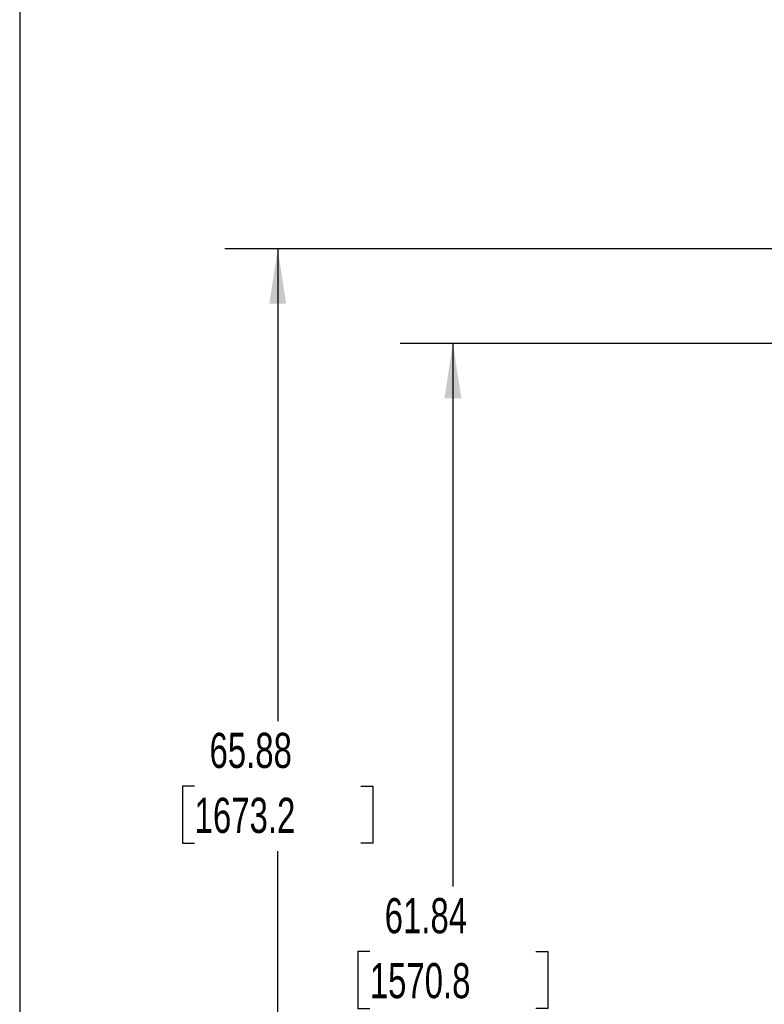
# Model space of a CAD drawing. Header units: inches. Extents: x 0.2 to 10.8, y 0.2 to 8.2.
# Tile 2 of 56: x 0.2 to 2, y 3.2 to 5.6. Entities that reach past the tile are written whole.
import ezdxf

# ---------------------------------------------------------------- set-up
doc = ezdxf.new("R2010")
doc.units = ezdxf.units.IN
doc.header["$MEASUREMENT"] = 0
doc.layers.add('DIMENSIONS', color=140, linetype='Continuous', lineweight=25)
doc.layers.add('TEXT', color=140, linetype='Continuous', lineweight=25)
doc.styles.add('SLDTEXTSTYLE0', font='TXT', dxfattribs={"width": 0.7})
doc.dimstyles.new('SLDDIMSTYLE1', dxfattribs={"dimtxt": 0.084961, "dimasz": 0.13, "dimexe": 0, "dimexo": 0.0625, "dimgap": 0.02124, "dimtad": 0, "dimtih": 1, "dimtoh": 1, "dimlfac": 18, "dimrnd": 1e-09, "dimzin": 12, "dimdsep": 46, "dimtxsty": 'SLDTEXTSTYLE0', "dimsah": 1, "dimcen": 0.09, "dimadec": 0, "dimazin": 3, "dimtfac": 1, "dimtofl": 0, "dimtmove": 0, "dimatfit": 3, "dimfxl": 0, "dimfrac": 2, "dimtolj": 1, "dimtzin": 12, "dimarcsym": 0})

# ---------------------------------------------------------------- blocks, each defined once
blk = doc.blocks.new('_D_2')
at = {"layer": 'DIMENSIONS'}
for p, q in [((2.0653, 4.7947), (1.1516, 4.7947)), ((1.2766, 4.7947), (1.2766, 3.5073)), ((1.0797, 3.3533), (1.0511, 3.3533)), ((1.0511, 3.3533), (1.0511, 3.2182)), ((1.4735, 3.3533), (1.502, 3.3533)), ((1.502, 3.3533), (1.502, 3.2182)), ((1.0511, 3.2182), (1.0797, 3.2182)), ((1.2766, 1.3589), (1.2766, 3.1992)), ((1.502, 3.2182), (1.4735, 3.2182)), ((2.0912, 1.3589), (1.1516, 1.3589))]:
    blk.add_line(p, q, dxfattribs=at)
for points in [[(1.2766, 4.7947), (1.2566, 4.6647), (1.2966, 4.6647)], [(1.2766, 1.3589), (1.2966, 1.4889), (1.2566, 1.4889)]]:
    blk.add_solid(points, dxfattribs=at)
at = {"layer": 'DIMENSIONS', "char_height": 0.08333, "attachment_point": 1, "style": 'SLDTEXTSTYLE0'}
for s, insert in [('61.84', (1.115, 3.4797)), ('1570.8', (1.0797, 3.3257))]:
    blk.add_mtext(s, dxfattribs=dict(at, insert=insert))
blk = doc.blocks.new('_D_3')
at = {"layer": 'DIMENSIONS'}
for p, q in [((2.0912, 5.0186), (0.7365, 5.0186)), ((0.8615, 5.0186), (0.8615, 3.8991)), ((0.6646, 3.7451), (0.6361, 3.7451)), ((0.6361, 3.7451), (0.6361, 3.61)), ((1.0584, 3.7451), (1.0869, 3.7451)), ((1.0869, 3.7451), (1.0869, 3.61)), ((0.6361, 3.61), (0.6646, 3.61)), ((1.0869, 3.61), (1.0584, 3.61)), ((0.8615, 1.3589), (0.8615, 3.591)), ((2.0912, 1.3589), (0.7365, 1.3589))]:
    blk.add_line(p, q, dxfattribs=at)
for points in [[(0.8615, 5.0186), (0.8415, 4.8886), (0.8815, 4.8886)], [(0.8615, 1.3589), (0.8815, 1.4889), (0.8415, 1.4889)]]:
    blk.add_solid(points, dxfattribs=at)
at = {"layer": 'DIMENSIONS', "char_height": 0.08333, "attachment_point": 1, "style": 'SLDTEXTSTYLE0'}
for s, insert in [('65.88', (0.6999, 3.8715)), ('1673.2', (0.6646, 3.7175))]:
    blk.add_mtext(s, dxfattribs=dict(at, insert=insert))

msp = doc.modelspace()

# ---------------------------------------------------------------- linework, layer by layer
at = {"layer": 'TEXT'}
msp.add_line((0.25, 8.25), (0.25, 0.25), dxfattribs=at)

# ---------------------------------------------------------------- dimensions: what is measured, and where the dimension line sits
at = {"layer": 'DIMENSIONS'}
for base, p2, picture, middle in [((0.8615, 5.01864), (2.14121, 5.01864), '_D_3', (0.8615, 3.74506)), ((1.27659, 4.79466), (2.11526, 4.79466), '_D_2', (1.27659, 3.35326))]:
    dim = msp.add_linear_dim(base=base, p1=(2.14121, 1.35892), p2=p2, angle=90, dimstyle='SLDDIMSTYLE1', dxfattribs=at)
    dim.commit()
    dim.dimension.update_dxf_attribs({"geometry": picture, "text_midpoint": middle, "dimtype": 160})

doc.saveas('drawing.dxf')
